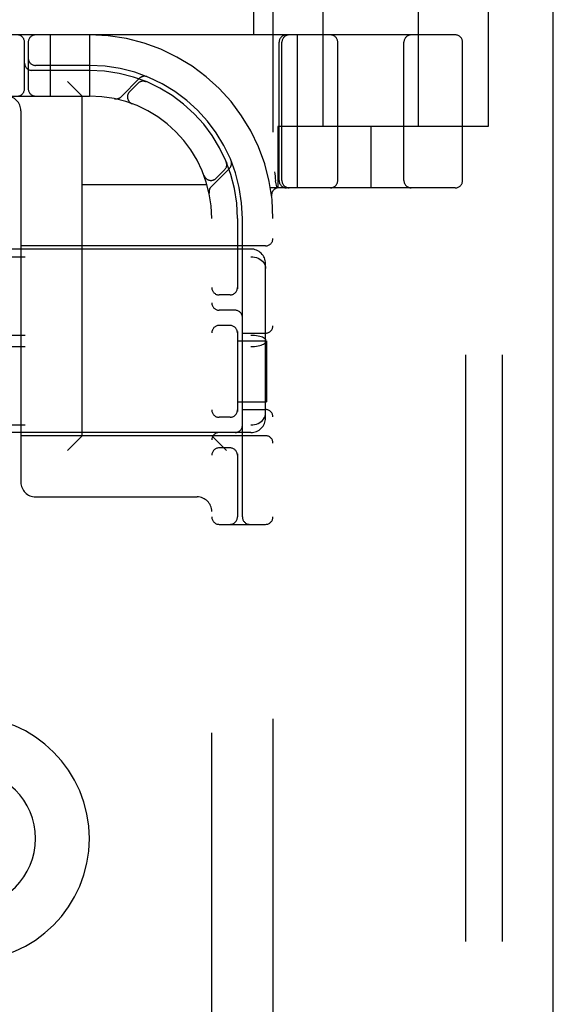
# Model space of a CAD drawing. Header units: inches. Extents: x 0 to 218, y 0 to 141.
# Tile 49 of 114: x 96.11 to 97.2, y 51.94 to 53.95. Entities that reach past the tile are written whole.
import ezdxf

# ---------------------------------------------------------------- set-up
doc = ezdxf.new("R2010")
doc.units = ezdxf.units.IN
doc.header["$LTSCALE"] = 11.987179
doc.header["$MEASUREMENT"] = 0
doc.linetypes.add('HIDDEN', pattern=[0.2, 0.1, -0.1])
doc.layers.get('0').update_dxf_attribs({"linetype": 'CONTINUOUS'})
doc.layers.add('DEFAULT_2', color=8, linetype='HIDDEN')

msp = doc.modelspace()

# ---------------------------------------------------------------- linework, layer by layer
at = {"color": 3, "linetype": 'Continuous'}
msp.add_line((97.1974, 12.5253), (97.1974, 92.3173), dxfattribs=at)
at = {"layer": 'DEFAULT_2', "color": 8, "linetype": 'HIDDEN'}
for p, q in [((97.0184, 49.6713), (97.0184, 55.1713)), ((97.0934, 49.6713), (97.0934, 55.1713)), ((96.6246, 54.9213), (96.6246, 49.9213)), ((96.7271, 53.7338), (96.7271, 54.1763)), ((96.9221, 53.7338), (96.9221, 54.1763)), ((96.5846, 53.9833), (96.5846, 53.9213)), ((97.0646, 53.9833), (97.0646, 53.7338)), ((96.9971, 53.9213), (94.5021, 53.9213)), ((96.1696, 53.9213), (96.1696, 53.7963)), ((96.2496, 53.9213), (96.2496, 53.7963)), ((96.6748, 53.6088), (96.6748, 53.9213)), ((96.1171, 53.8113), (96.1171, 53.9063)), ((96.1246, 53.9063), (96.1246, 53.8113)), ((96.6371, 53.6238), (96.6371, 53.9063)), ((96.6428, 53.6238), (96.6428, 53.9063)), ((96.7571, 53.6238), (96.7571, 53.9063)), ((96.8921, 53.6238), (96.8921, 53.9063)), ((97.0121, 53.6238), (97.0121, 53.9063)), ((96.2496, 53.8588), (96.1396, 53.8588)), ((96.2496, 53.8488), (96.1321, 53.8488)), ((96.352, 53.8325), (96.3144, 53.7949)), ((96.2346, 53.7963), (96.2046, 53.8263)), ((96.3491, 53.8225), (96.3317, 53.8052)), ((96.3652, 53.8258), (96.3638, 53.8264)), ((95.2496, 53.7963), (96.2496, 53.7963)), ((96.2346, 53.1023), (96.2346, 53.7963)), ((96.3365, 53.7807), (96.3367, 53.7806)), ((96.3371, 53.7805), (96.3367, 53.7806)), ((96.1096, 53.7663), (96.1096, 53.0073)), ((97.0646, 53.7338), (96.6346, 53.7338)), ((96.6346, 53.7338), (96.6346, 53.6088)), ((96.8246, 53.7338), (96.8246, 53.6088)), ((96.5297, 53.6605), (96.5292, 53.6619)), ((96.5292, 53.6619), (96.5292, 53.6618)), ((96.484, 53.6334), (96.4838, 53.6337)), ((96.484, 53.6334), (96.4841, 53.6331)), ((96.4982, 53.611), (96.5358, 53.6486)), ((96.5085, 53.6284), (96.5258, 53.6457)), ((96.2346, 53.6153), (96.4899, 53.6153)), ((96.6298, 53.6234), (96.6299, 53.6229)), ((96.6333, 53.6084), (96.6299, 53.6229)), ((96.9971, 53.6088), (96.6194, 53.6088)), ((96.6218, 53.592), (96.6218, 53.592)), ((96.6218, 53.592), (96.6218, 53.592)), ((96.4996, 51.2963), (96.4996, 53.5463)), ((96.5521, 53.5463), (96.5521, 53.4021)), ((96.5621, 52.9363), (96.5621, 53.5463)), ((96.6096, 53.4903), (96.1096, 53.4903)), ((96.5796, 53.4838), (94.9196, 53.4838)), ((94.9196, 53.4681), (96.5796, 53.4681)), ((96.6096, 53.1389), (96.6096, 53.4537)), ((96.5371, 53.39), (96.5146, 53.39)), ((96.5471, 53.3588), (96.5146, 53.3588)), ((96.5371, 53.3275), (96.5146, 53.3275)), ((94.9196, 53.308), (96.5796, 53.308)), ((96.5521, 53.3155), (96.5521, 53.1521)), ((96.5621, 53.3119), (96.6096, 53.3119)), ((96.5521, 53.2963), (96.6117, 53.2963)), ((96.6117, 53.2963), (96.6117, 53.1713)), ((94.9196, 53.2846), (96.5796, 53.2846)), ((96.5521, 53.1713), (96.6117, 53.1713)), ((96.5621, 53.1557), (96.6096, 53.1557)), ((96.5371, 53.14), (96.5146, 53.14)), ((94.9196, 53.1244), (96.5796, 53.1244)), ((96.5796, 53.1088), (94.9196, 53.1088)), ((96.6096, 53.1023), (96.1096, 53.1023)), ((96.2346, 53.1023), (96.2046, 53.0723)), ((96.4996, 53.1023), (96.5296, 53.0723)), ((96.5371, 53.0775), (96.5146, 53.0775)), ((96.5521, 53.0655), (96.5521, 52.9363)), ((96.1396, 52.9773), (96.4696, 52.9773)), ((96.5146, 52.9213), (96.6096, 52.9213))]:
    msp.add_line(p, q, dxfattribs=at)
for points in [[(96.3614, 53.8268), (96.3616, 53.8268), (96.3619, 53.8267), (96.3623, 53.8267), (96.3626, 53.8266), (96.363, 53.8265), (96.3633, 53.8265), (96.3636, 53.8264), (96.3639, 53.8263), (96.3642, 53.8262), (96.3644, 53.8261), (96.3647, 53.826), (96.3649, 53.826), (96.365, 53.8259), (96.3651, 53.8259)], [(96.3651, 53.8259), (96.3652, 53.8259), (96.3652, 53.8258)], [(96.5292, 53.6618), (96.5292, 53.6618), (96.5292, 53.6617), (96.5293, 53.6616), (96.5294, 53.6613), (96.5295, 53.6611), (96.5295, 53.6609), (96.5296, 53.6606), (96.5297, 53.6604), (96.5298, 53.6601), (96.5298, 53.6599), (96.5299, 53.6596), (96.5299, 53.6593), (96.53, 53.6591), (96.53, 53.6588), (96.5301, 53.6585), (96.5301, 53.6582), (96.5301, 53.658)], [(96.6278, 53.6417), (96.6283, 53.6373), (96.6288, 53.6328), (96.6293, 53.6282), (96.6298, 53.6234)], [(96.5796, 53.4681), (96.5834, 53.4679), (96.5872, 53.4674), (96.5909, 53.4664), (96.5944, 53.465), (96.5976, 53.4633), (96.6006, 53.4612), (96.6032, 53.4589), (96.6055, 53.4562), (96.6073, 53.4533), (96.6086, 53.4502), (96.6094, 53.447), (96.6096, 53.4437)], [(96.5796, 53.308), (96.5834, 53.3079), (96.5872, 53.3077), (96.5909, 53.3072), (96.5944, 53.3067), (96.5976, 53.3059), (96.6006, 53.3051), (96.6032, 53.3041), (96.6055, 53.303), (96.6073, 53.3018), (96.6086, 53.3006), (96.6094, 53.2993), (96.6096, 53.298)], [(96.5796, 53.2846), (96.5834, 53.2847), (96.5872, 53.2849), (96.5909, 53.2853), (96.5944, 53.2859), (96.5976, 53.2866), (96.6006, 53.2875), (96.6032, 53.2885), (96.6055, 53.2896), (96.6073, 53.2908), (96.6086, 53.292), (96.6094, 53.2933), (96.6096, 53.2946)], [(96.5796, 53.1244), (96.5834, 53.1246), (96.5872, 53.1252), (96.5909, 53.1262), (96.5944, 53.1276), (96.5976, 53.1293), (96.6006, 53.1313), (96.6032, 53.1337), (96.6055, 53.1364), (96.6073, 53.1393), (96.6086, 53.1424), (96.6094, 53.1456), (96.6096, 53.1489)]]:
    msp.add_lwpolyline(points, dxfattribs=at)
for centre, radius, start, end in [((96.1021, 53.9063), 0.015, 0, 90), ((96.1396, 53.9063), 0.015, 90, 180), ((96.2496, 53.5463), 0.375, 0, 90), ((96.6521, 53.9063), 0.015, 90, 180), ((96.6578, 53.9063), 0.015, 90, 180), ((96.7421, 53.9063), 0.015, 0, 90), ((96.9071, 53.9063), 0.015, 90, 180), ((96.9971, 53.9063), 0.015, 0, 90), ((96.1396, 53.8738), 0.015, 180, 270), ((96.1321, 53.8638), 0.015, 180, 270), ((96.2496, 53.5463), 0.3125, 0, 90), ((96.2496, 53.5463), 0.3025, 0, 90), ((96.3622, 53.8222), 0.0145, 67.8042, 135), ((96.1021, 53.8113), 0.015, 270, 360), ((96.1396, 53.8113), 0.015, 180, 270), ((96.3597, 53.8119), 0.015, 67.4954, 135), ((96.0796, 53.7663), 0.03, 0, 90), ((96.2496, 53.5463), 0.25, 0, 90), ((96.3041, 53.8051), 0.0145, 258.1145, 315), ((96.3423, 53.7946), 0.015, 135, 249.5253), ((96.5152, 53.6563), 0.015, 315, 22.5046), ((96.5255, 53.6589), 0.0145, 315, 22.1958), ((96.4979, 53.639), 0.015, 200.4747, 315), ((96.5085, 53.6008), 0.0145, 135, 191.8855), ((96.6521, 53.6238), 0.015, 180, 270), ((96.6578, 53.6238), 0.015, 180, 270), ((96.7421, 53.6238), 0.015, 270, 360), ((96.9071, 53.6238), 0.015, 180, 270), ((96.9971, 53.6238), 0.015, 270, 360), ((96.6367, 53.5938), 0.015, 90, 186.9957), ((96.6096, 53.5053), 0.015, 270, 360), ((96.5796, 53.4538), 0.03, 0, 90), ((96.5146, 53.405), 0.015, 180, 270), ((96.5371, 53.405), 0.015, 270, 0), ((96.5146, 53.3738), 0.015, 180, 270), ((96.5471, 53.3438), 0.015, 0, 90), ((96.5146, 53.3125), 0.015, 90, 180), ((96.5371, 53.3125), 0.015, 0, 90), ((96.6096, 53.3269), 0.015, 270, 360), ((96.5146, 53.155), 0.015, 180, 270), ((96.5371, 53.155), 0.015, 270, 0), ((96.6096, 53.1407), 0.015, 0, 90), ((96.5796, 53.1388), 0.03, 270, 360), ((96.5146, 53.0938), 0.015, 90, 180), ((96.5471, 53.1238), 0.015, 270, 360), ((96.6096, 53.0873), 0.015, 0, 90), ((96.5146, 53.0625), 0.015, 90, 180), ((96.5371, 53.0625), 0.015, 0, 90), ((96.1396, 53.0073), 0.03, 180, 270), ((96.4696, 52.9473), 0.03, 0, 90), ((96.5146, 52.9363), 0.015, 180, 270), ((96.5371, 52.9363), 0.015, 270, 360), ((96.5771, 52.9363), 0.015, 180, 270), ((96.6096, 52.9363), 0.015, 270, 360), ((95.9996, 52.2793), 0.25, 270, 90), ((95.9996, 52.2793), 0.14, 270, 90)]:
    msp.add_arc(centre, radius, start, end, dxfattribs=at)

doc.saveas('drawing.dxf')
